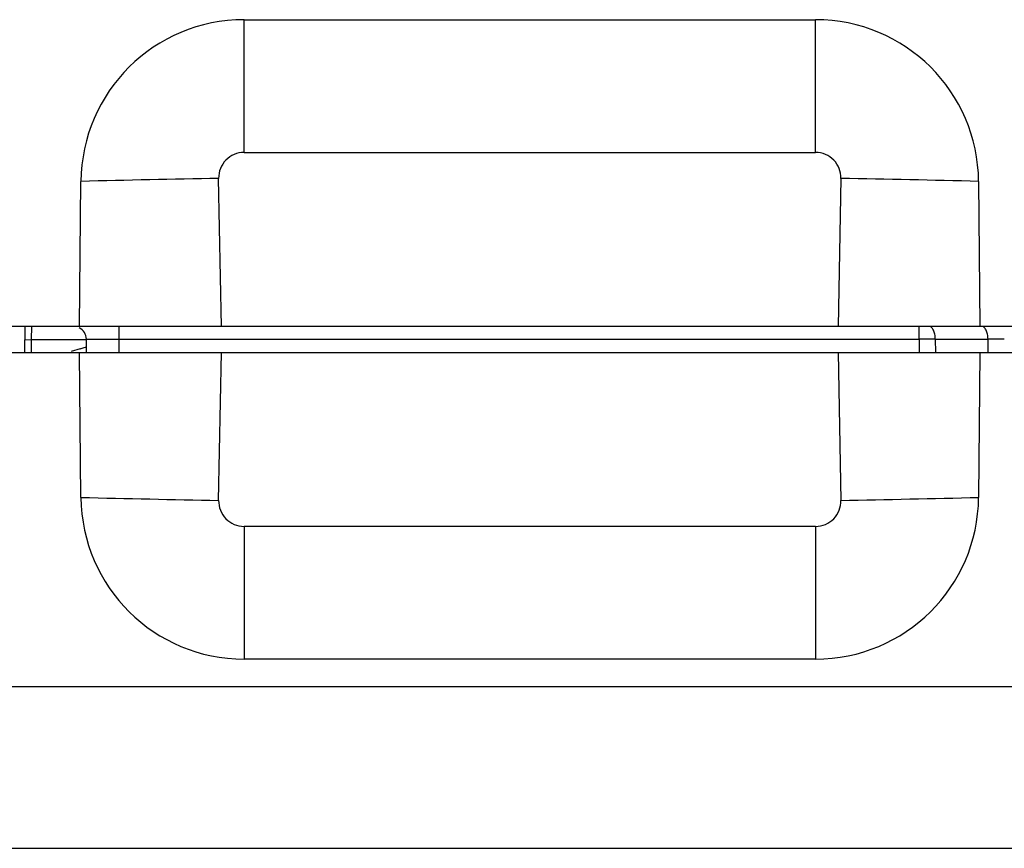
# Model space of a CAD drawing. Header units: inches. Extents: x 0 to 22, y 0 to 17.
# Tile 12 of 28: x 6.8 to 7.6, y 13.4 to 14. Entities that reach past the tile are written whole.
import ezdxf

# ---------------------------------------------------------------- set-up
doc = ezdxf.new("R2010")
doc.units = ezdxf.units.IN
doc.header["$LTSCALE"] = 1.21
doc.header["$MEASUREMENT"] = 0
doc.layers.get('0').update_dxf_attribs({"linetype": 'CONTINUOUS'})

msp = doc.modelspace()

# ---------------------------------------------------------------- linework, layer by layer
at = {"color": 9, "linetype": 'CONTINUOUS'}
for p, q in [((7.00657, 13.90389), (7.00657, 14.00561)), ((7.44464, 13.90389), (7.44464, 14.00561)), ((7.00657, 13.90389), (7.44464, 13.90389)), ((6.98922, 13.77061), (6.98709, 13.88401)), ((7.46412, 13.88401), (7.46199, 13.77061)), ((6.84377, 13.76044), (6.84386, 13.77061)), ((6.91077, 13.76078), (6.91077, 13.77061)), ((7.52395, 13.76078), (7.52395, 13.77061)), ((6.83877, 13.76039), (6.84377, 13.76044)), ((6.84364, 13.75061), (6.84374, 13.75809)), ((6.84374, 13.75809), (6.84377, 13.76044)), ((6.84377, 13.76044), (6.88578, 13.76044)), ((6.88578, 13.76078), (6.91077, 13.76078)), ((6.91095, 13.75061), (6.91077, 13.76078)), ((6.91077, 13.76078), (7.52395, 13.76078)), ((7.52395, 13.76078), (7.524, 13.75061)), ((7.53643, 13.76078), (7.53649, 13.75061)), ((7.53643, 13.76078), (7.57681, 13.76078)), ((7.57686, 13.75064), (7.57681, 13.76078)), ((6.88111, 13.75336), (6.87401, 13.75129)), ((6.98709, 13.63721), (6.98922, 13.75061)), ((7.46199, 13.75061), (7.46412, 13.63721)), ((7.00657, 13.61733), (7.00657, 13.51561)), ((7.44464, 13.61733), (7.00657, 13.61733)), ((7.44464, 13.61733), (7.44464, 13.51561)), ((6.75784, 13.49452), (8.72791, 13.49452))]:
    msp.add_line(p, q, dxfattribs=at)
at = {"color": 7, "linetype": 'CONTINUOUS'}
for p, q in [((7.00657, 14.00561), (7.44464, 14.00561)), ((6.8806, 13.77061), (6.88157, 13.8817)), ((7.56963, 13.8817), (7.5706, 13.77061)), ((10.7356, 13.77061), (6.7356, 13.77061)), ((6.83868, 13.75061), (6.83886, 13.77061)), ((6.88595, 13.7507), (6.88578, 13.76078)), ((6.7356, 13.75061), (10.7356, 13.75061)), ((6.88157, 13.63952), (6.8806, 13.75061)), ((7.5706, 13.75061), (7.56963, 13.63952)), ((7.44464, 13.51561), (7.00657, 13.51561)), ((6.75875, 13.37061), (10.7356, 13.37061))]:
    msp.add_line(p, q, dxfattribs=at)
for centre, radius, start, end in [((7.00657, 13.8806), 0.125, 90.00247, 179.49751), ((7.44463, 13.8806), 0.125, 0.50244, 89.99753), ((6.87578, 13.76061), 0.01, 1, 62.96395), ((7.00657, 13.64062), 0.125, 180.50244, 269.99753), ((7.44463, 13.64062), 0.125, 270.00247, 359.49751)]:
    msp.add_arc(centre, radius, start, end, dxfattribs=at)
at = {"color": 9, "linetype": 'CONTINUOUS'}
for centre, radius, start, end in [((7.00658, 13.8844), 0.01949, 90.02734, 181.13782), ((7.44463, 13.8844), 0.01949, 358.86212, 89.97267), ((7.39428, -7.15199), 21.03994, 91.108924, 91.396331), ((7.08048, -6.07488), 19.96257, 88.595913, 88.898831), ((7.53021, 10.48497), 3.27582, 89.89116, 90.10952), ((7.58306, 10.70893), 3.05187, 89.88266, 90.11731), ((6.81934, 13.9405), 0.19708, 288.26524, 289.16537), ((6.80065, 13.99442), 0.25414, 289.15511, 289.59257), ((7.37073, 33.5961), 19.96257, 268.595913, 268.898831), ((7.00658, 13.63683), 0.01949, 178.86212, 269.97267), ((7.44463, 13.63683), 0.01949, 270.02734, 1.13782), ((7.05693, 34.67321), 21.03994, 271.108924, 271.396331)]:
    msp.add_arc(centre, radius, start, end, dxfattribs=at)
for points in [[(7.53645, 13.76078), (7.53644, 13.76142), (7.53637, 13.76269), (7.53608, 13.76452), (7.53563, 13.76622), (7.53502, 13.76771), (7.53428, 13.76894), (7.53342, 13.76987), (7.53247, 13.77046), (7.53178, 13.77061), (7.53145, 13.77061)], [(7.57681, 13.76078), (7.57681, 13.76142), (7.57673, 13.76269), (7.57644, 13.76452), (7.57599, 13.76622), (7.57538, 13.76771), (7.57464, 13.76894), (7.57378, 13.76987), (7.57283, 13.77046), (7.57214, 13.77061), (7.57181, 13.77061)]]:
    msp.add_open_spline(points, degree=3, knots=[0, 0, 0, 0, 0.161072, 0.318471, 0.466782, 0.602004, 0.722214, 0.826856, 0.917887, 1, 1, 1, 1], dxfattribs=at)

doc.saveas('drawing.dxf')
